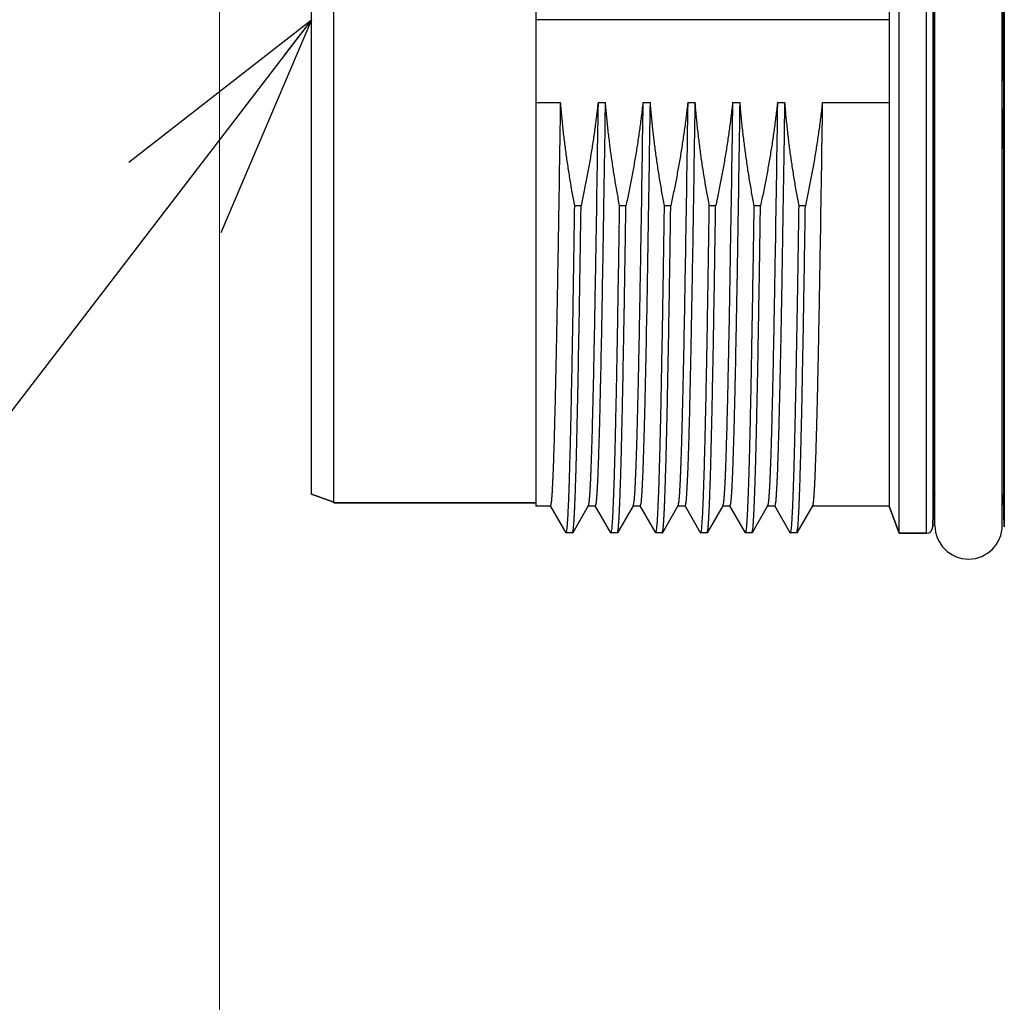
# Model space of a CAD drawing. Header units: millimetres. Extents: x 0 to 1071, y 0 to 742.
# Tile 86 of 130: x 296 to 317, y 359 to 381. Entities that reach past the tile are written whole.
import ezdxf

# ---------------------------------------------------------------- set-up
doc = ezdxf.new("R2010")
doc.units = ezdxf.units.MM
doc.header["$LTSCALE"] = 0.454724
doc.layers.add('NoLayerName_001', color=7, linetype='Continuous')
doc.layers.add('NoLayerName_007', color=7, linetype='Continuous')
doc.styles.get("Standard").update_dxf_attribs({"font": 'txt', "bigfont": 'extfont2'})
doc.dimstyles.get("Standard").update_dxf_attribs({"dimtxt": 2.5, "dimasz": 2.5, "dimexe": 1, "dimexo": 1, "dimtad": 1, "dimdec": 3, "dimzin": 0, "dimdsep": 46, "dimtxsty": 'Standard', "dimcen": 2.5, "dimadec": 3, "dimazin": 0, "dimtfac": 0.75, "dimtdec": 3, "dimtmove": 0, "dimatfit": 3, "dimfxl": 1, "dimarcsym": 0})

# ---------------------------------------------------------------- blocks, each defined once
blk = doc.blocks.new('_OPEN30')
at = {"color": 0, "linetype": 'ByBlock', "lineweight": -2}
for p, q in [((-1, 0.267949), (0, 0)), ((0, 0), (-1, -0.267949)), ((0, 0), (-1, 0))]:
    blk.add_line(p, q, dxfattribs=at)
blk = doc.blocks.new('*D139')
at = {"layer": 'Defpoints', "color": 0}
for p in [(300, 427.831), (425, 422.9), (300, 318.75)]:
    blk.add_point(p, dxfattribs=at)
at = {"layer": 'NoLayerName_001', "color": 0, "linetype": 'Continuous', "lineweight": 13}
for p, q in [((300, 425.331), (300, 316.25)), ((425, 420.4), (425, 316.25)), ((421.25, 318.75), (303.75, 318.75))]:
    blk.add_line(p, q, dxfattribs=at)
at = {"layer": 'NoLayerName_001', "color": 0, "lineweight": 13, "xscale": 3.75, "yscale": 3.75, "zscale": 3.75, "rotation": 180}
blk.add_blockref('_OPEN30', (300, 318.75), dxfattribs=at)
at = {"layer": 'NoLayerName_001', "color": 0, "lineweight": 13, "xscale": 3.75, "yscale": 3.75, "zscale": 3.75}
blk.add_blockref('_OPEN30', (425, 318.75), dxfattribs=at)
at = {"layer": 'NoLayerName_001', "color": 0, "lineweight": 13, "insert": (362.5, 325.717), "char_height": 8.75, "attachment_point": 5}
blk.add_mtext('\\W0.8000;125', dxfattribs=at)

msp = doc.modelspace()

# ---------------------------------------------------------------- linework, layer by layer
at = {"layer": 'NoLayerName_001', "color": 60, "linetype": 'Continuous', "lineweight": 25}
for p, q in [((315.753939, 392.05), (315.753939, 369.15)), ((315.903888, 391.903927), (315.903888, 369.296073)), ((315.950062, 369.325), (315.950062, 391.875)), ((317.450062, 369.325), (317.450062, 391.875)), ((317.496237, 391.903927), (317.496237, 369.296073)), ((307.050062, 391.442314), (307.050062, 369.757686)), ((314.928951, 391.4425), (314.928951, 369.7575)), ((314.928951, 380.6), (307.050062, 380.6)), ((307.050062, 378.752124), (307.606239, 378.752124)), ((308.43937, 378.752124), (308.606239, 378.752124)), ((309.43937, 378.752124), (309.606239, 378.752124)), ((310.43937, 378.752124), (310.606239, 378.752124)), ((311.43937, 378.752124), (311.606239, 378.752124)), ((312.43937, 378.752124), (312.606239, 378.752124)), ((313.43937, 378.752124), (314.928951, 378.752124)), ((315.92267, 378.600742), (315.950062, 378.600606)), ((317.477454, 378.600742), (317.450062, 378.600606)), ((315.920459, 369.928927), (315.920459, 377.719907)), ((317.479666, 377.719907), (317.479666, 369.928927)), ((308.06147, 376.452393), (307.920582, 376.452393)), ((309.06147, 376.452393), (308.920582, 376.452393)), ((310.06147, 376.452393), (309.920582, 376.452393)), ((311.06147, 376.452393), (310.920582, 376.452393)), ((312.06147, 376.452393), (311.920582, 376.452393)), ((313.06147, 376.452393), (312.920582, 376.452393)), ((302.550062, 369.84), (302.050062, 370.021985)), ((315.920459, 369.928927), (315.903888, 369.296073)), ((317.496237, 369.296073), (317.479666, 369.928927)), ((307.050062, 369.825), (302.550062, 369.825)), ((307.383497, 369.7575), (307.050062, 369.7575)), ((307.725785, 369.161319), (307.379451, 369.761003)), ((308.220674, 369.761003), (307.87434, 369.161319)), ((308.383497, 369.7575), (308.216628, 369.7575)), ((308.725785, 369.161319), (308.379451, 369.761003)), ((309.220674, 369.761003), (308.87434, 369.161319)), ((309.383497, 369.7575), (309.216628, 369.7575)), ((309.725785, 369.161319), (309.379451, 369.761003)), ((310.220674, 369.761003), (309.87434, 369.161319)), ((310.383497, 369.7575), (310.216628, 369.7575)), ((310.725785, 369.161319), (310.379451, 369.761003)), ((311.220674, 369.761003), (310.87434, 369.161319)), ((311.383497, 369.7575), (311.216628, 369.7575)), ((311.725785, 369.161319), (311.379451, 369.761003)), ((312.220674, 369.761003), (311.87434, 369.161319)), ((312.383497, 369.7575), (312.216628, 369.7575)), ((312.725785, 369.161319), (312.379451, 369.761003)), ((313.220674, 369.761003), (312.87434, 369.161319)), ((314.928951, 369.7575), (313.216628, 369.7575)), ((315.150062, 369.15), (314.928951, 369.7575)), ((307.725785, 369.161319), (307.729618, 369.158)), ((307.870507, 369.158), (307.729618, 369.158)), ((307.870507, 369.158), (307.87434, 369.161319)), ((308.725785, 369.161319), (308.729618, 369.158)), ((308.870507, 369.158), (308.729618, 369.158)), ((308.870507, 369.158), (308.87434, 369.161319)), ((309.725785, 369.161319), (309.729618, 369.158)), ((309.870507, 369.158), (309.729618, 369.158)), ((309.870507, 369.158), (309.87434, 369.161319)), ((310.725785, 369.161319), (310.729618, 369.158)), ((310.870507, 369.158), (310.729618, 369.158)), ((310.870507, 369.158), (310.87434, 369.161319)), ((311.725785, 369.161319), (311.729618, 369.158)), ((311.870507, 369.158), (311.729618, 369.158)), ((311.870507, 369.158), (311.87434, 369.161319)), ((312.725785, 369.161319), (312.729618, 369.158)), ((312.870507, 369.158), (312.729618, 369.158)), ((312.870507, 369.158), (312.87434, 369.161319)), ((315.753939, 369.15), (315.150062, 369.15))]:
    msp.add_line(p, q, dxfattribs=at)
for centre, radius, start, end in [((-88.263716, 380.6), 404.191331, 359.71659575, 0.28340425), ((721.663841, 380.6), 404.191331, 179.71659575, 180.28340425), ((493.47593, 377.714623), 177.55547, 179.71405527, 179.9982951), ((137.281629, 377.70799), 180.198037, 0.00378907, 0.28386057), ((316.070408, 369.925), 0.15, 143.5382517, 178.5), ((317.329717, 369.925), 0.15, 1.5, 36.461748), ((315.753939, 369.3), 0.15, 270, 358.5), ((316.700062, 369.325), 0.75, 180, 0)]:
    msp.add_arc(centre, radius, start, end, dxfattribs=at)
for points, knots in [([(307.383497, 369.757521), (307.389727, 369.782399), (307.4055, 369.832018), (307.40979, 369.910141), (307.416715, 369.988013), (307.421614, 370.066164), (307.42622, 370.144293), (307.430326, 370.222461), (307.434129, 370.30064), (307.437672, 370.378833), (307.441008, 370.457034), (307.445224, 370.561312), (307.450121, 370.691674), (307.455555, 370.848125), (307.461483, 371.030665), (307.467762, 371.239297), (307.475078, 371.500103), (307.483231, 371.813086), (307.4933, 372.230418), (307.505441, 372.77819), (307.521331, 373.560753), (307.543904, 374.786813), (307.573349, 376.560744), (307.594246, 377.969492), (307.606239, 378.752124)], [0, 0, 0, 0, 0.076938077, 0.155230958, 0.233497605, 0.311773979, 0.390044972, 0.468317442, 0.546590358, 0.624862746, 0.703135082, 0.781407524, 0.937952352, 1.094497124, 1.251041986, 1.485859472, 1.720676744, 2.033766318, 2.42512827, 2.97303496, 3.677486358, 4.773299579, 6.651836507, 9.000007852, 9.000007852, 9.000007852, 9.000007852]), ([(307.920582, 376.452393), (307.911045, 376.50309), (307.89172, 376.604448), (307.864229, 376.756777), (307.83765, 376.909291), (307.812161, 377.062012), (307.787733, 377.21492), (307.764396, 377.368007), (307.742162, 377.521262), (307.72105, 377.674675), (307.701075, 377.828235), (307.682253, 377.981931), (307.664604, 378.135754), (307.648131, 378.289692), (307.632903, 378.443739), (307.61874, 378.597868), (307.610507, 378.700716), (307.606239, 378.752124)], [0, 0, 0, 0, 0.154758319, 0.309547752, 0.464362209, 0.619195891, 0.774043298, 0.928899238, 1.083758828, 1.238617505, 1.393471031, 1.548315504, 1.703147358, 1.857963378, 2.012760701, 2.167536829, 2.322289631, 2.322289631, 2.322289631, 2.322289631]), ([(308.43937, 378.752124), (308.43361, 378.700651), (308.422384, 378.597665), (308.403771, 378.443378), (308.384119, 378.289202), (308.363254, 378.135167), (308.341245, 377.981277), (308.318097, 377.827541), (308.293832, 377.67397), (308.268466, 377.520571), (308.242018, 377.367354), (308.214508, 377.214327), (308.18595, 377.061501), (308.156372, 376.908881), (308.125754, 376.756486), (308.094265, 376.604292), (308.072322, 376.50304), (308.06147, 376.452393)], [0, 0, 0, 0, 0.155382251, 0.310785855, 0.466209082, 0.621649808, 0.777105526, 0.932573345, 1.088050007, 1.243531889, 1.399015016, 1.554495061, 1.709967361, 1.865426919, 2.020868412, 2.176286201, 2.331674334, 2.331674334, 2.331674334, 2.331674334]), ([(308.43937, 378.752124), (308.422554, 377.672745), (308.399712, 376.113619), (308.367486, 374.25474), (308.348615, 373.265369), (308.33484, 372.605812), (308.323967, 372.126153), (308.315169, 371.766423), (308.307299, 371.466662), (308.300533, 371.226866), (308.294169, 371.017058), (308.288336, 370.837234), (308.283094, 370.687393), (308.278573, 370.567532), (308.274996, 370.477644), (308.271206, 370.387764), (308.267142, 370.297897), (308.262751, 370.208043), (308.257871, 370.118221), (308.252557, 370.028401), (308.245589, 369.938765), (308.239734, 369.848892), (308.226222, 369.790399), (308.220674, 369.76102)], [0, 0, 0, 0, 3.238529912, 4.677876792, 5.577468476, 6.207182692, 6.656978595, 7.016815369, 7.286692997, 7.556570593, 7.736489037, 7.916407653, 8.096326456, 8.186285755, 8.276245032, 8.366204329, 8.456163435, 8.546122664, 8.636082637, 8.726040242, 8.816003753, 8.905948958, 8.995645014, 8.995645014, 8.995645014, 8.995645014]), ([(308.383497, 369.757521), (308.389727, 369.782399), (308.4055, 369.832018), (308.40979, 369.910141), (308.416715, 369.988013), (308.421614, 370.066164), (308.42622, 370.144293), (308.430326, 370.222461), (308.434129, 370.30064), (308.437672, 370.378833), (308.441008, 370.457034), (308.445224, 370.561312), (308.450121, 370.691674), (308.455555, 370.848125), (308.461483, 371.030665), (308.467762, 371.239297), (308.475078, 371.500103), (308.483231, 371.813086), (308.4933, 372.230418), (308.505441, 372.77819), (308.521331, 373.560753), (308.543904, 374.786813), (308.573349, 376.560744), (308.594246, 377.969492), (308.606239, 378.752124)], [0, 0, 0, 0, 0.076938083, 0.155230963, 0.23349761, 0.311773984, 0.390044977, 0.468317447, 0.546590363, 0.624862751, 0.703135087, 0.781407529, 0.937952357, 1.094497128, 1.251041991, 1.485859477, 1.720676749, 2.033766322, 2.425128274, 2.973034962, 3.67748636, 4.77329958, 6.651836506, 9.00000785, 9.00000785, 9.00000785, 9.00000785]), ([(308.920582, 376.452393), (308.911045, 376.50309), (308.89172, 376.604448), (308.864229, 376.756777), (308.83765, 376.909291), (308.812161, 377.062012), (308.787733, 377.21492), (308.764396, 377.368007), (308.742162, 377.521262), (308.72105, 377.674675), (308.701075, 377.828235), (308.682253, 377.981931), (308.664604, 378.135754), (308.648131, 378.289692), (308.632903, 378.443739), (308.61874, 378.597868), (308.610507, 378.700716), (308.606239, 378.752124)], [0, 0, 0, 0, 0.154758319, 0.309547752, 0.464362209, 0.619195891, 0.774043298, 0.928899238, 1.083758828, 1.238617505, 1.393471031, 1.548315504, 1.703147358, 1.857963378, 2.012760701, 2.167536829, 2.322289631, 2.322289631, 2.322289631, 2.322289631]), ([(309.43937, 378.752124), (309.43361, 378.700651), (309.422384, 378.597665), (309.403771, 378.443378), (309.384119, 378.289202), (309.363254, 378.135167), (309.341245, 377.981277), (309.318097, 377.827541), (309.293832, 377.67397), (309.268466, 377.520571), (309.242018, 377.367354), (309.214508, 377.214327), (309.18595, 377.061501), (309.156372, 376.908881), (309.125754, 376.756486), (309.094265, 376.604292), (309.072322, 376.50304), (309.06147, 376.452393)], [0, 0, 0, 0, 0.155382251, 0.310785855, 0.466209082, 0.621649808, 0.777105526, 0.932573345, 1.088050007, 1.243531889, 1.399015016, 1.554495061, 1.709967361, 1.865426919, 2.020868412, 2.176286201, 2.331674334, 2.331674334, 2.331674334, 2.331674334]), ([(309.43937, 378.752124), (309.422554, 377.672745), (309.399712, 376.113619), (309.367486, 374.25474), (309.348615, 373.265369), (309.33484, 372.605812), (309.323967, 372.126153), (309.315169, 371.766423), (309.307299, 371.466662), (309.300533, 371.226866), (309.294169, 371.017058), (309.288336, 370.837234), (309.283094, 370.687393), (309.278573, 370.567532), (309.274996, 370.477644), (309.271206, 370.387764), (309.267142, 370.297897), (309.262751, 370.208043), (309.257871, 370.118221), (309.252557, 370.028401), (309.245589, 369.938765), (309.239734, 369.848892), (309.226222, 369.790399), (309.220674, 369.76102)], [0, 0, 0, 0, 3.238529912, 4.677876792, 5.577468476, 6.207182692, 6.656978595, 7.016815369, 7.286692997, 7.556570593, 7.736489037, 7.916407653, 8.096326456, 8.186285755, 8.276245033, 8.366204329, 8.456163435, 8.546122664, 8.636082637, 8.726040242, 8.816003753, 8.905948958, 8.995645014, 8.995645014, 8.995645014, 8.995645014]), ([(309.383497, 369.757521), (309.389727, 369.782399), (309.4055, 369.832018), (309.40979, 369.910141), (309.416715, 369.988013), (309.421614, 370.066164), (309.42622, 370.144293), (309.430326, 370.22246), (309.434129, 370.30064), (309.437672, 370.378833), (309.441008, 370.457034), (309.445224, 370.561312), (309.450121, 370.691674), (309.455555, 370.848125), (309.461483, 371.030665), (309.467762, 371.239297), (309.475078, 371.500103), (309.483231, 371.813086), (309.4933, 372.230418), (309.505441, 372.77819), (309.521331, 373.560753), (309.543904, 374.786813), (309.573349, 376.560744), (309.594246, 377.969492), (309.606239, 378.752124)], [0, 0, 0, 0, 0.076938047, 0.155230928, 0.233497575, 0.31177395, 0.390044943, 0.468317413, 0.54659033, 0.624862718, 0.703135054, 0.781407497, 0.937952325, 1.094497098, 1.251041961, 1.485859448, 1.720676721, 2.033766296, 2.425128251, 2.973034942, 3.677486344, 4.77329957, 6.651836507, 9.000007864, 9.000007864, 9.000007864, 9.000007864]), ([(309.920582, 376.452393), (309.911045, 376.50309), (309.89172, 376.604448), (309.864229, 376.756777), (309.83765, 376.909291), (309.812161, 377.062012), (309.787733, 377.21492), (309.764396, 377.368007), (309.742162, 377.521262), (309.72105, 377.674675), (309.701075, 377.828235), (309.682253, 377.981931), (309.664604, 378.135754), (309.648131, 378.289692), (309.632903, 378.443739), (309.61874, 378.597868), (309.610507, 378.700716), (309.606239, 378.752124)], [0, 0, 0, 0, 0.154758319, 0.309547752, 0.464362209, 0.619195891, 0.774043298, 0.928899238, 1.083758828, 1.238617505, 1.393471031, 1.548315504, 1.703147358, 1.857963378, 2.012760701, 2.167536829, 2.322289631, 2.322289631, 2.322289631, 2.322289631]), ([(310.43937, 378.752124), (310.43361, 378.700651), (310.422384, 378.597665), (310.403771, 378.443378), (310.384119, 378.289202), (310.363254, 378.135167), (310.341245, 377.981277), (310.318097, 377.827541), (310.293832, 377.67397), (310.268466, 377.520571), (310.242018, 377.367354), (310.214508, 377.214327), (310.18595, 377.061501), (310.156372, 376.908881), (310.125754, 376.756486), (310.094265, 376.604292), (310.072322, 376.50304), (310.06147, 376.452393)], [0, 0, 0, 0, 0.155382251, 0.310785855, 0.466209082, 0.621649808, 0.777105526, 0.932573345, 1.088050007, 1.243531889, 1.399015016, 1.554495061, 1.709967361, 1.865426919, 2.020868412, 2.176286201, 2.331674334, 2.331674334, 2.331674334, 2.331674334]), ([(310.43937, 378.752124), (310.422554, 377.672745), (310.399712, 376.113619), (310.367486, 374.25474), (310.348615, 373.265369), (310.33484, 372.605812), (310.323967, 372.126153), (310.315169, 371.766423), (310.307299, 371.466662), (310.300533, 371.226866), (310.294169, 371.017058), (310.288336, 370.837234), (310.283094, 370.687393), (310.278573, 370.567532), (310.274996, 370.477644), (310.271206, 370.387764), (310.267142, 370.297897), (310.262751, 370.208043), (310.257871, 370.118221), (310.252557, 370.028401), (310.245589, 369.938765), (310.239734, 369.848892), (310.226222, 369.790399), (310.220674, 369.76102)], [0, 0, 0, 0, 3.238529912, 4.677876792, 5.577468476, 6.207182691, 6.656978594, 7.016815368, 7.286692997, 7.556570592, 7.736489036, 7.916407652, 8.096326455, 8.186285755, 8.276245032, 8.366204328, 8.456163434, 8.546122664, 8.636082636, 8.726040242, 8.816003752, 8.905948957, 8.995645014, 8.995645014, 8.995645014, 8.995645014]), ([(310.383497, 369.757521), (310.389727, 369.782399), (310.4055, 369.832018), (310.40979, 369.910141), (310.416715, 369.988013), (310.421614, 370.066164), (310.42622, 370.144293), (310.430326, 370.222461), (310.434129, 370.30064), (310.437672, 370.378833), (310.441008, 370.457034), (310.445224, 370.561312), (310.450121, 370.691674), (310.455555, 370.848125), (310.461483, 371.030665), (310.467762, 371.239297), (310.475078, 371.500103), (310.483231, 371.813086), (310.4933, 372.230418), (310.505441, 372.77819), (310.521331, 373.560753), (310.543904, 374.786813), (310.573349, 376.560744), (310.594246, 377.969492), (310.606239, 378.752124)], [0, 0, 0, 0, 0.076938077, 0.155230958, 0.233497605, 0.311773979, 0.390044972, 0.468317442, 0.546590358, 0.624862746, 0.703135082, 0.781407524, 0.937952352, 1.094497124, 1.251041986, 1.485859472, 1.720676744, 2.033766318, 2.42512827, 2.97303496, 3.677486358, 4.773299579, 6.651836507, 9.000007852, 9.000007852, 9.000007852, 9.000007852]), ([(310.920582, 376.452393), (310.911045, 376.50309), (310.89172, 376.604448), (310.864229, 376.756777), (310.83765, 376.909291), (310.812161, 377.062012), (310.787733, 377.21492), (310.764396, 377.368007), (310.742162, 377.521262), (310.72105, 377.674675), (310.701075, 377.828235), (310.682253, 377.981931), (310.664604, 378.135754), (310.648131, 378.289692), (310.632903, 378.443739), (310.61874, 378.597868), (310.610507, 378.700716), (310.606239, 378.752124)], [0, 0, 0, 0, 0.154758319, 0.309547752, 0.464362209, 0.619195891, 0.774043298, 0.928899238, 1.083758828, 1.238617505, 1.393471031, 1.548315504, 1.703147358, 1.857963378, 2.012760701, 2.167536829, 2.322289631, 2.322289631, 2.322289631, 2.322289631]), ([(311.43937, 378.752124), (311.43361, 378.700651), (311.422384, 378.597665), (311.403771, 378.443378), (311.384119, 378.289202), (311.363254, 378.135167), (311.341245, 377.981277), (311.318097, 377.827541), (311.293832, 377.67397), (311.268466, 377.520571), (311.242018, 377.367354), (311.214508, 377.214327), (311.18595, 377.061501), (311.156372, 376.908881), (311.125754, 376.756486), (311.094265, 376.604292), (311.072322, 376.50304), (311.06147, 376.452393)], [0, 0, 0, 0, 0.155382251, 0.310785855, 0.466209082, 0.621649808, 0.777105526, 0.932573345, 1.088050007, 1.243531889, 1.399015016, 1.554495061, 1.709967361, 1.865426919, 2.020868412, 2.176286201, 2.331674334, 2.331674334, 2.331674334, 2.331674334]), ([(311.43937, 378.752124), (311.422554, 377.672745), (311.399712, 376.113619), (311.367486, 374.25474), (311.348615, 373.265369), (311.33484, 372.605812), (311.323967, 372.126153), (311.315169, 371.766423), (311.307299, 371.466662), (311.300533, 371.226866), (311.294169, 371.017058), (311.288336, 370.837234), (311.283094, 370.687393), (311.278573, 370.567532), (311.274996, 370.477644), (311.271206, 370.387764), (311.267142, 370.297897), (311.262751, 370.208043), (311.257871, 370.118221), (311.252557, 370.028401), (311.245589, 369.938765), (311.239734, 369.848892), (311.226222, 369.790399), (311.220674, 369.76102)], [0, 0, 0, 0, 3.238529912, 4.677876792, 5.577468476, 6.207182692, 6.656978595, 7.016815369, 7.286692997, 7.556570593, 7.736489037, 7.916407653, 8.096326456, 8.186285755, 8.276245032, 8.366204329, 8.456163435, 8.546122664, 8.636082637, 8.726040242, 8.816003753, 8.905948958, 8.995645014, 8.995645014, 8.995645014, 8.995645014]), ([(311.383497, 369.757521), (311.389727, 369.782399), (311.4055, 369.832018), (311.40979, 369.910141), (311.416715, 369.988013), (311.421614, 370.066164), (311.42622, 370.144293), (311.430326, 370.222461), (311.434129, 370.30064), (311.437672, 370.378833), (311.441008, 370.457034), (311.445224, 370.561312), (311.450121, 370.691674), (311.455555, 370.848125), (311.461483, 371.030665), (311.467762, 371.239297), (311.475078, 371.500103), (311.483231, 371.813086), (311.4933, 372.230418), (311.505441, 372.77819), (311.521331, 373.560753), (311.543904, 374.786813), (311.573349, 376.560744), (311.594246, 377.969492), (311.606239, 378.752124)], [0, 0, 0, 0, 0.076938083, 0.155230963, 0.23349761, 0.311773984, 0.390044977, 0.468317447, 0.546590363, 0.624862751, 0.703135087, 0.781407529, 0.937952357, 1.094497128, 1.251041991, 1.485859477, 1.720676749, 2.033766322, 2.425128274, 2.973034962, 3.67748636, 4.77329958, 6.651836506, 9.00000785, 9.00000785, 9.00000785, 9.00000785]), ([(311.920582, 376.452393), (311.911045, 376.50309), (311.89172, 376.604448), (311.864229, 376.756777), (311.83765, 376.909291), (311.812161, 377.062012), (311.787733, 377.21492), (311.764396, 377.368007), (311.742162, 377.521262), (311.72105, 377.674675), (311.701075, 377.828235), (311.682253, 377.981931), (311.664604, 378.135754), (311.648131, 378.289692), (311.632903, 378.443739), (311.61874, 378.597868), (311.610507, 378.700716), (311.606239, 378.752124)], [0, 0, 0, 0, 0.154758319, 0.309547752, 0.464362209, 0.619195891, 0.774043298, 0.928899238, 1.083758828, 1.238617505, 1.393471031, 1.548315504, 1.703147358, 1.857963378, 2.012760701, 2.167536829, 2.322289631, 2.322289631, 2.322289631, 2.322289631]), ([(312.43937, 378.752124), (312.43361, 378.700651), (312.422384, 378.597665), (312.403771, 378.443378), (312.384119, 378.289202), (312.363254, 378.135167), (312.341245, 377.981277), (312.318097, 377.827541), (312.293832, 377.67397), (312.268466, 377.520571), (312.242018, 377.367354), (312.214508, 377.214327), (312.18595, 377.061501), (312.156372, 376.908881), (312.125754, 376.756486), (312.094265, 376.604292), (312.072322, 376.50304), (312.06147, 376.452393)], [0, 0, 0, 0, 0.155382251, 0.310785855, 0.466209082, 0.621649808, 0.777105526, 0.932573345, 1.088050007, 1.243531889, 1.399015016, 1.554495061, 1.709967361, 1.865426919, 2.020868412, 2.176286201, 2.331674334, 2.331674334, 2.331674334, 2.331674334]), ([(312.43937, 378.752124), (312.422554, 377.672745), (312.399712, 376.113619), (312.367486, 374.25474), (312.348615, 373.265369), (312.33484, 372.605812), (312.323967, 372.126153), (312.315169, 371.766423), (312.307299, 371.466662), (312.300533, 371.226866), (312.294169, 371.017058), (312.288336, 370.837234), (312.283094, 370.687393), (312.278573, 370.567532), (312.274996, 370.477644), (312.271206, 370.387764), (312.267142, 370.297897), (312.262751, 370.208043), (312.257871, 370.118221), (312.252557, 370.028401), (312.245589, 369.938765), (312.239734, 369.848892), (312.226222, 369.790399), (312.220674, 369.76102)], [0, 0, 0, 0, 3.238529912, 4.677876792, 5.577468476, 6.207182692, 6.656978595, 7.016815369, 7.286692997, 7.556570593, 7.736489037, 7.916407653, 8.096326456, 8.186285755, 8.276245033, 8.366204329, 8.456163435, 8.546122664, 8.636082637, 8.726040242, 8.816003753, 8.905948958, 8.995645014, 8.995645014, 8.995645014, 8.995645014]), ([(312.383497, 369.757521), (312.389727, 369.782399), (312.4055, 369.832018), (312.40979, 369.910141), (312.416715, 369.988013), (312.421614, 370.066164), (312.42622, 370.144293), (312.430326, 370.22246), (312.434129, 370.30064), (312.437672, 370.378833), (312.441008, 370.457034), (312.445224, 370.561312), (312.450121, 370.691674), (312.455555, 370.848125), (312.461483, 371.030665), (312.467762, 371.239297), (312.475078, 371.500103), (312.483231, 371.813086), (312.4933, 372.230418), (312.505441, 372.77819), (312.521331, 373.560753), (312.543904, 374.786813), (312.573349, 376.560744), (312.594246, 377.969492), (312.606239, 378.752124)], [0, 0, 0, 0, 0.076938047, 0.155230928, 0.233497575, 0.31177395, 0.390044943, 0.468317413, 0.54659033, 0.624862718, 0.703135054, 0.781407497, 0.937952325, 1.094497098, 1.251041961, 1.485859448, 1.720676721, 2.033766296, 2.425128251, 2.973034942, 3.677486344, 4.77329957, 6.651836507, 9.000007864, 9.000007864, 9.000007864, 9.000007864]), ([(312.920582, 376.452393), (312.911045, 376.50309), (312.89172, 376.604448), (312.864229, 376.756777), (312.83765, 376.909291), (312.812161, 377.062012), (312.787733, 377.21492), (312.764396, 377.368007), (312.742162, 377.521262), (312.72105, 377.674675), (312.701075, 377.828235), (312.682253, 377.981931), (312.664604, 378.135754), (312.648131, 378.289692), (312.632903, 378.443739), (312.61874, 378.597868), (312.610507, 378.700716), (312.606239, 378.752124)], [0, 0, 0, 0, 0.154758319, 0.309547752, 0.464362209, 0.619195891, 0.774043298, 0.928899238, 1.083758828, 1.238617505, 1.393471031, 1.548315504, 1.703147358, 1.857963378, 2.012760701, 2.167536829, 2.322289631, 2.322289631, 2.322289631, 2.322289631]), ([(313.43937, 378.752124), (313.43361, 378.700651), (313.422384, 378.597665), (313.403771, 378.443378), (313.384119, 378.289202), (313.363254, 378.135167), (313.341245, 377.981277), (313.318097, 377.827541), (313.293832, 377.67397), (313.268466, 377.520571), (313.242018, 377.367354), (313.214508, 377.214327), (313.18595, 377.061501), (313.156372, 376.908881), (313.125754, 376.756486), (313.094265, 376.604292), (313.072322, 376.50304), (313.06147, 376.452393)], [0, 0, 0, 0, 0.155382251, 0.310785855, 0.466209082, 0.621649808, 0.777105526, 0.932573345, 1.088050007, 1.243531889, 1.399015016, 1.554495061, 1.709967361, 1.865426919, 2.020868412, 2.176286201, 2.331674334, 2.331674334, 2.331674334, 2.331674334]), ([(313.43937, 378.752124), (313.422554, 377.672745), (313.399712, 376.113619), (313.367486, 374.25474), (313.348615, 373.265369), (313.33484, 372.605812), (313.323967, 372.126153), (313.315169, 371.766423), (313.307299, 371.466662), (313.300533, 371.226866), (313.294169, 371.017058), (313.288336, 370.837234), (313.283094, 370.687393), (313.278573, 370.567532), (313.274996, 370.477644), (313.271206, 370.387764), (313.267142, 370.297897), (313.262751, 370.208043), (313.257871, 370.118221), (313.252557, 370.028401), (313.245589, 369.938765), (313.239734, 369.848892), (313.226222, 369.790399), (313.220674, 369.76102)], [0, 0, 0, 0, 3.238529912, 4.677876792, 5.577468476, 6.207182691, 6.656978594, 7.016815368, 7.286692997, 7.556570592, 7.736489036, 7.916407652, 8.096326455, 8.186285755, 8.276245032, 8.366204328, 8.456163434, 8.546122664, 8.636082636, 8.726040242, 8.816003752, 8.905948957, 8.995645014, 8.995645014, 8.995645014, 8.995645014]), ([(315.920459, 377.719907), (315.920572, 377.720519), (315.920725, 377.721762), (315.921395, 377.723529), (315.922273, 377.725213), (315.923367, 377.726808), (315.924625, 377.728318), (315.92601, 377.729742), (315.927485, 377.73108), (315.929013, 377.732337), (315.930574, 377.733514), (315.932162, 377.734614), (315.933775, 377.735642), (315.935411, 377.736604), (315.937069, 377.737507), (315.938747, 377.738356), (315.940443, 377.739159), (315.942156, 377.739921), (315.943884, 377.740648), (315.945626, 377.741347), (315.94738, 377.742025), (315.948556, 377.742462), (315.949144, 377.742683)], [0, 0, 0, 0, 0.00186957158, 0.00373692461, 0.00562982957, 0.00756004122, 0.0095263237, 0.01151763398, 0.01351579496, 0.01549785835, 0.01745130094, 0.0193806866, 0.0212912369, 0.02318756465, 0.02507368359, 0.02695303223, 0.02882850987, 0.03070252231, 0.03257703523, 0.03445363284, 0.03633358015, 0.03821788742, 0.03821788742, 0.03821788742, 0.03821788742]), ([(317.479666, 377.719907), (317.479553, 377.720519), (317.4794, 377.721762), (317.47873, 377.723529), (317.477852, 377.725213), (317.476758, 377.726808), (317.4755, 377.728318), (317.474115, 377.729742), (317.47264, 377.73108), (317.471112, 377.732337), (317.469551, 377.733514), (317.467963, 377.734614), (317.46635, 377.735642), (317.464714, 377.736604), (317.463056, 377.737507), (317.461378, 377.738356), (317.459682, 377.739159), (317.457969, 377.739921), (317.456241, 377.740648), (317.454499, 377.741347), (317.452745, 377.742025), (317.451569, 377.742462), (317.450981, 377.742683)], [0, 0, 0, 0, 0.00186957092, 0.00373692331, 0.00562982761, 0.00756003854, 0.00952632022, 0.01151762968, 0.01351578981, 0.01549785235, 0.01745129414, 0.01938067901, 0.02129122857, 0.02318755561, 0.02507367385, 0.02695302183, 0.02882849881, 0.03070251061, 0.03257702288, 0.03445361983, 0.03633356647, 0.03821787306, 0.03821787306, 0.03821787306, 0.03821787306]), ([(307.729618, 369.15802), (307.735329, 369.180066), (307.749786, 369.223999), (307.753717, 369.293395), (307.760069, 369.362534), (307.764559, 369.431949), (307.768786, 369.501342), (307.772543, 369.570772), (307.776027, 369.640214), (307.779275, 369.709668), (307.782335, 369.77913), (307.786191, 369.871756), (307.79066, 369.987553), (307.795631, 370.126523), (307.801037, 370.288668), (307.806782, 370.473991), (307.813443, 370.70566), (307.820874, 370.983679), (307.829454, 371.33122), (307.840024, 371.794629), (307.853092, 372.420257), (307.870672, 373.347149), (307.894235, 374.714358), (307.910463, 375.803532), (307.920582, 376.452393)], [0, 0, 0, 0, 0.068320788, 0.137836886, 0.207361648, 0.276890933, 0.346422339, 0.415950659, 0.485480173, 0.555010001, 0.624539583, 0.694069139, 0.833128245, 0.972187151, 1.111246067, 1.319834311, 1.528422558, 1.806540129, 2.154187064, 2.571363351, 3.19712771, 4.031480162, 5.352538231, 7.299360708, 7.299360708, 7.299360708, 7.299360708]), ([(307.87434, 369.161335), (307.879456, 369.187788), (307.89194, 369.240447), (307.897237, 369.321452), (307.903717, 369.402214), (307.908596, 369.483143), (307.913126, 369.564072), (307.917175, 369.645033), (307.920904, 369.726008), (307.924399, 369.806994), (307.927693, 369.887988), (307.931853, 369.995988), (307.936693, 370.131002), (307.942056, 370.293033), (307.947905, 370.482084), (307.9549, 370.725164), (307.963463, 371.049292), (307.97326, 371.454474), (307.984638, 371.967729), (307.998906, 372.670106), (308.018277, 373.72371), (308.039847, 375.020494), (308.054412, 375.993107), (308.06147, 376.452393)], [0, 0, 0, 0, 0.08082744, 0.161913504, 0.242972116, 0.324033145, 0.4050913, 0.486152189, 0.567214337, 0.648275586, 0.729335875, 0.810395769, 0.972515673, 1.13463624, 1.29675687, 1.539937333, 1.864177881, 2.269478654, 2.755839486, 3.40432059, 4.377042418, 5.917185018, 7.295207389, 7.295207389, 7.295207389, 7.295207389]), ([(308.729618, 369.15802), (308.735329, 369.180066), (308.749786, 369.223999), (308.753717, 369.293395), (308.760069, 369.362534), (308.764559, 369.431949), (308.768786, 369.501342), (308.772543, 369.570772), (308.776027, 369.640214), (308.779275, 369.709668), (308.782335, 369.77913), (308.786191, 369.871756), (308.79066, 369.987553), (308.795631, 370.126523), (308.801037, 370.288668), (308.806782, 370.473991), (308.813443, 370.70566), (308.820874, 370.983679), (308.829454, 371.33122), (308.840024, 371.794629), (308.853092, 372.420257), (308.870672, 373.347149), (308.894235, 374.714358), (308.910463, 375.803532), (308.920582, 376.452393)], [0, 0, 0, 0, 0.068320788, 0.137836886, 0.207361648, 0.276890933, 0.346422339, 0.415950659, 0.485480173, 0.555010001, 0.624539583, 0.694069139, 0.833128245, 0.972187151, 1.111246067, 1.319834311, 1.528422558, 1.806540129, 2.154187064, 2.571363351, 3.19712771, 4.031480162, 5.352538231, 7.299360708, 7.299360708, 7.299360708, 7.299360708]), ([(308.87434, 369.161335), (308.879456, 369.187788), (308.89194, 369.240447), (308.897237, 369.321452), (308.903717, 369.402214), (308.908596, 369.483143), (308.913126, 369.564072), (308.917175, 369.645033), (308.920904, 369.726008), (308.924399, 369.806994), (308.927693, 369.887988), (308.931853, 369.995988), (308.936693, 370.131002), (308.942056, 370.293033), (308.947905, 370.482084), (308.9549, 370.725164), (308.963463, 371.049292), (308.97326, 371.454474), (308.984638, 371.967729), (308.998906, 372.670106), (309.018277, 373.72371), (309.039847, 375.020494), (309.054412, 375.993107), (309.06147, 376.452393)], [0, 0, 0, 0, 0.08082744, 0.161913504, 0.242972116, 0.324033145, 0.4050913, 0.486152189, 0.567214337, 0.648275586, 0.729335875, 0.810395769, 0.972515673, 1.13463624, 1.29675687, 1.539937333, 1.864177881, 2.269478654, 2.755839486, 3.40432059, 4.377042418, 5.917185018, 7.295207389, 7.295207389, 7.295207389, 7.295207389]), ([(309.729618, 369.15802), (309.735329, 369.180066), (309.749786, 369.223999), (309.753717, 369.293395), (309.760069, 369.362534), (309.764559, 369.431949), (309.768786, 369.501342), (309.772543, 369.570772), (309.776027, 369.640214), (309.779275, 369.709668), (309.782335, 369.77913), (309.786191, 369.871756), (309.79066, 369.987553), (309.795631, 370.126523), (309.801037, 370.288668), (309.806782, 370.473991), (309.813443, 370.70566), (309.820874, 370.983679), (309.829454, 371.33122), (309.840024, 371.794629), (309.853092, 372.420257), (309.870672, 373.347149), (309.894235, 374.714358), (309.910463, 375.803532), (309.920582, 376.452393)], [0, 0, 0, 0, 0.068320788, 0.137836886, 0.207361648, 0.276890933, 0.346422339, 0.415950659, 0.485480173, 0.555010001, 0.624539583, 0.694069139, 0.833128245, 0.972187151, 1.111246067, 1.319834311, 1.528422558, 1.806540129, 2.154187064, 2.571363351, 3.19712771, 4.031480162, 5.352538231, 7.299360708, 7.299360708, 7.299360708, 7.299360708]), ([(309.87434, 369.161335), (309.879456, 369.187788), (309.89194, 369.240447), (309.897237, 369.321452), (309.903717, 369.402214), (309.908596, 369.483143), (309.913126, 369.564072), (309.917175, 369.645033), (309.920904, 369.726008), (309.924399, 369.806994), (309.927693, 369.887988), (309.931853, 369.995988), (309.936693, 370.131002), (309.942056, 370.293033), (309.947905, 370.482084), (309.9549, 370.725164), (309.963463, 371.049292), (309.97326, 371.454474), (309.984638, 371.967729), (309.998906, 372.670106), (310.018277, 373.72371), (310.039847, 375.020494), (310.054412, 375.993107), (310.06147, 376.452393)], [0, 0, 0, 0, 0.08082744, 0.161913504, 0.242972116, 0.324033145, 0.4050913, 0.486152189, 0.567214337, 0.648275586, 0.729335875, 0.810395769, 0.972515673, 1.13463624, 1.29675687, 1.539937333, 1.864177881, 2.269478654, 2.755839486, 3.40432059, 4.377042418, 5.917185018, 7.295207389, 7.295207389, 7.295207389, 7.295207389]), ([(310.729618, 369.15802), (310.735329, 369.180066), (310.749786, 369.223999), (310.753717, 369.293395), (310.760069, 369.362534), (310.764559, 369.431949), (310.768786, 369.501342), (310.772543, 369.570772), (310.776027, 369.640214), (310.779275, 369.709668), (310.782335, 369.77913), (310.786191, 369.871756), (310.79066, 369.987553), (310.795631, 370.126523), (310.801037, 370.288668), (310.806782, 370.473991), (310.813443, 370.70566), (310.820874, 370.983679), (310.829454, 371.33122), (310.840024, 371.794629), (310.853092, 372.420257), (310.870672, 373.347149), (310.894235, 374.714358), (310.910463, 375.803532), (310.920582, 376.452393)], [0, 0, 0, 0, 0.068320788, 0.137836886, 0.207361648, 0.276890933, 0.346422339, 0.415950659, 0.485480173, 0.555010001, 0.624539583, 0.694069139, 0.833128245, 0.972187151, 1.111246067, 1.319834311, 1.528422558, 1.806540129, 2.154187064, 2.571363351, 3.19712771, 4.031480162, 5.352538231, 7.299360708, 7.299360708, 7.299360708, 7.299360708]), ([(310.87434, 369.161335), (310.879456, 369.187788), (310.89194, 369.240447), (310.897237, 369.321452), (310.903717, 369.402214), (310.908596, 369.483143), (310.913126, 369.564072), (310.917175, 369.645033), (310.920904, 369.726008), (310.924399, 369.806994), (310.927693, 369.887988), (310.931853, 369.995988), (310.936693, 370.131002), (310.942056, 370.293033), (310.947905, 370.482084), (310.9549, 370.725164), (310.963463, 371.049292), (310.97326, 371.454474), (310.984638, 371.967729), (310.998906, 372.670106), (311.018277, 373.72371), (311.039847, 375.020494), (311.054412, 375.993107), (311.06147, 376.452393)], [0, 0, 0, 0, 0.08082744, 0.161913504, 0.242972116, 0.324033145, 0.4050913, 0.486152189, 0.567214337, 0.648275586, 0.729335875, 0.810395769, 0.972515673, 1.13463624, 1.29675687, 1.539937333, 1.864177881, 2.269478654, 2.755839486, 3.40432059, 4.377042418, 5.917185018, 7.295207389, 7.295207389, 7.295207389, 7.295207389]), ([(311.729618, 369.15802), (311.735329, 369.180066), (311.749786, 369.223999), (311.753717, 369.293395), (311.760069, 369.362534), (311.764559, 369.431949), (311.768786, 369.501342), (311.772543, 369.570772), (311.776027, 369.640214), (311.779275, 369.709668), (311.782335, 369.77913), (311.786191, 369.871756), (311.79066, 369.987553), (311.795631, 370.126523), (311.801037, 370.288668), (311.806782, 370.473991), (311.813443, 370.70566), (311.820874, 370.983679), (311.829454, 371.33122), (311.840024, 371.794629), (311.853092, 372.420257), (311.870672, 373.347149), (311.894235, 374.714358), (311.910463, 375.803532), (311.920582, 376.452393)], [0, 0, 0, 0, 0.068320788, 0.137836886, 0.207361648, 0.276890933, 0.346422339, 0.415950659, 0.485480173, 0.555010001, 0.624539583, 0.694069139, 0.833128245, 0.972187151, 1.111246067, 1.319834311, 1.528422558, 1.806540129, 2.154187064, 2.571363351, 3.19712771, 4.031480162, 5.352538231, 7.299360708, 7.299360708, 7.299360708, 7.299360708]), ([(311.87434, 369.161335), (311.879456, 369.187788), (311.89194, 369.240447), (311.897237, 369.321452), (311.903717, 369.402214), (311.908596, 369.483143), (311.913126, 369.564072), (311.917175, 369.645033), (311.920904, 369.726008), (311.924399, 369.806994), (311.927693, 369.887988), (311.931853, 369.995988), (311.936693, 370.131002), (311.942056, 370.293033), (311.947905, 370.482084), (311.9549, 370.725164), (311.963463, 371.049292), (311.97326, 371.454474), (311.984638, 371.967729), (311.998906, 372.670106), (312.018277, 373.72371), (312.039847, 375.020494), (312.054412, 375.993107), (312.06147, 376.452393)], [0, 0, 0, 0, 0.08082744, 0.161913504, 0.242972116, 0.324033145, 0.4050913, 0.486152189, 0.567214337, 0.648275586, 0.729335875, 0.810395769, 0.972515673, 1.13463624, 1.29675687, 1.539937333, 1.864177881, 2.269478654, 2.755839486, 3.40432059, 4.377042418, 5.917185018, 7.295207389, 7.295207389, 7.295207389, 7.295207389]), ([(312.729618, 369.15802), (312.735329, 369.180066), (312.749786, 369.223999), (312.753717, 369.293395), (312.760069, 369.362534), (312.764559, 369.431949), (312.768786, 369.501342), (312.772543, 369.570772), (312.776027, 369.640214), (312.779275, 369.709668), (312.782335, 369.77913), (312.786191, 369.871756), (312.79066, 369.987553), (312.795631, 370.126523), (312.801037, 370.288668), (312.806782, 370.473991), (312.813443, 370.70566), (312.820874, 370.983679), (312.829454, 371.33122), (312.840024, 371.794629), (312.853092, 372.420257), (312.870672, 373.347149), (312.894235, 374.714358), (312.910463, 375.803532), (312.920582, 376.452393)], [0, 0, 0, 0, 0.068320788, 0.137836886, 0.207361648, 0.276890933, 0.346422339, 0.415950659, 0.485480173, 0.555010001, 0.624539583, 0.694069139, 0.833128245, 0.972187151, 1.111246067, 1.319834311, 1.528422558, 1.806540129, 2.154187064, 2.571363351, 3.19712771, 4.031480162, 5.352538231, 7.299360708, 7.299360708, 7.299360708, 7.299360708]), ([(312.87434, 369.161335), (312.879456, 369.187788), (312.89194, 369.240447), (312.897237, 369.321452), (312.903717, 369.402214), (312.908596, 369.483143), (312.913126, 369.564072), (312.917175, 369.645033), (312.920904, 369.726008), (312.924399, 369.806994), (312.927693, 369.887988), (312.931853, 369.995988), (312.936693, 370.131002), (312.942056, 370.293033), (312.947905, 370.482084), (312.9549, 370.725164), (312.963463, 371.049292), (312.97326, 371.454474), (312.984638, 371.967729), (312.998906, 372.670106), (313.018277, 373.72371), (313.039847, 375.020494), (313.054412, 375.993107), (313.06147, 376.452393)], [0, 0, 0, 0, 0.08082744, 0.161913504, 0.242972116, 0.324033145, 0.4050913, 0.486152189, 0.567214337, 0.648275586, 0.729335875, 0.810395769, 0.972515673, 1.13463624, 1.29675687, 1.539937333, 1.864177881, 2.269478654, 2.755839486, 3.40432059, 4.377042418, 5.917185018, 7.295207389, 7.295207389, 7.295207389, 7.295207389])]:
    msp.add_open_spline(points, degree=3, knots=knots, dxfattribs=at)
at = {"layer": 'NoLayerName_007', "color": 60, "linetype": 'Continuous', "lineweight": 25}
for p, q in [((315.150062, 369.15), (315.150062, 392.05)), ((302.550062, 369.825), (302.550062, 391.375)), ((302.050062, 370.021985), (302.050062, 391.178015)), ((302.050062, 370.021985), (302.550062, 369.84)), ((315.903888, 369.296073), (315.920459, 369.928927)), ((317.479666, 369.928927), (317.496237, 369.296073)), ((302.550062, 369.825), (307.050062, 369.825)), ((314.928951, 369.7575), (315.150062, 369.15)), ((315.150062, 369.15), (315.753939, 369.15))]:
    msp.add_line(p, q, dxfattribs=at)

# ---------------------------------------------------------------- dimensions: what is measured, and where the dimension line sits
at = {"layer": 'NoLayerName_001', "color": 3, "linetype": 'Continuous', "lineweight": 13}
dim = msp.add_linear_dim(base=(300, 318.75), p1=(425, 422.9), p2=(300, 427.830802), angle=180, text='\\W0.8000;<>', dimstyle='Standard', override={"dimtxt": 8.75, "dimasz": 3.75, "dimexe": 2.5, "dimexo": 2.5, "dimgap": 2.5, "dimzin": 8, "dimblk": 'OPEN30', "dimclrd": 0, "dimclre": 0, "dimclrt": 0, "dimtp": 0, "dimtm": 0, "dimlwd": 13, "dimlwe": 13}, dxfattribs=at)
dim.commit()
dim.dimension.update_dxf_attribs({"geometry": '*D139', "text_midpoint": (362.5, 318.75), "dimtype": 160})

# ---------------------------------------------------------------- leaders
at = {"layer": 'NoLayerName_001', "color": 3, "linetype": 'Continuous', "lineweight": 13, "annotation_type": 0, "has_hookline": 1, "hookline_direction": 1, "text_width": 66.754171}
msp.add_leader([(302.05, 380.6), (280.000001, 351.875002), (275.000001, 351.875002)], dimstyle='Standard', override={"dimtxt": 8.75, "dimasz": 5, "dimldrblk": 'OPEN30'}, dxfattribs=at)

doc.saveas('drawing.dxf')
